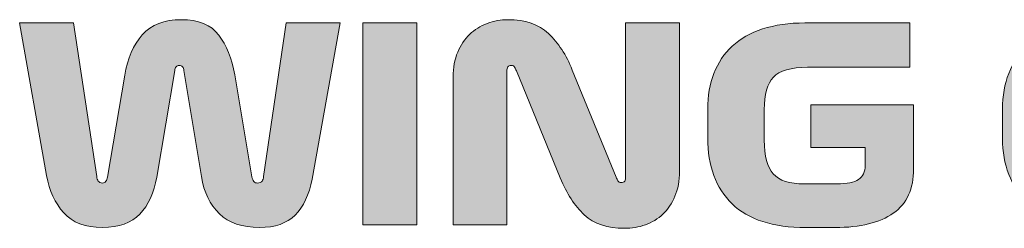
# Model space of a CAD drawing. Header units: millimetres. Extents: x 7 to 595, y -296 to -6.
# Tile 58 of 131: x 250.76 to 264.76, y -251.27 to -248.3. Entities that reach past the tile are written whole.
import ezdxf

# ---------------------------------------------------------------- set-up
doc = ezdxf.new("R2010")
doc.units = ezdxf.units.MM
doc.header["$MEASUREMENT"] = 0
doc.layers.add('Layer 1', color=7, linetype='Continuous', lineweight=0)

# ---------------------------------------------------------------- blocks, each defined once
blk = doc.blocks.new('Block_44')
at = {"layer": 'Layer 1', "true_color": 0x010101, "transparency": 33554687}
h = blk.add_hatch(color=18, dxfattribs=at)
edge = h.paths.add_edge_path()
edge.add_spline(control_points=[(251.526, -248.346), (251.526, -248.346), (251.855, -250.531), (251.855, -250.531), (251.858, -250.557), (251.865, -250.579), (251.878, -250.596), (251.891, -250.614), (251.91, -250.623), (251.936, -250.623), (251.958, -250.623), (251.976, -250.615), (251.987, -250.598), (251.999, -250.582), (252.006, -250.562), (252.008, -250.539), (252.008, -250.539), (252.253, -249.088), (252.253, -249.088), (252.294, -248.851), (252.377, -248.66), (252.504, -248.516), (252.63, -248.372), (252.814, -248.3), (253.057, -248.3), (253.302, -248.3), (253.48, -248.373), (253.591, -248.518), (253.702, -248.664), (253.778, -248.852), (253.819, -249.085), (253.819, -249.085), (254.063, -250.535), (254.063, -250.535), (254.069, -250.563), (254.078, -250.585), (254.09, -250.6), (254.103, -250.616), (254.12, -250.623), (254.14, -250.623), (254.173, -250.623), (254.196, -250.614), (254.207, -250.596), (254.219, -250.579), (254.226, -250.556), (254.228, -250.528), (254.228, -250.528), (254.55, -248.346), (254.55, -248.346), (254.55, -248.346), (255.315, -248.346), (255.315, -248.346), (255.315, -248.346), (254.917, -250.566), (254.917, -250.566), (254.876, -250.79), (254.796, -250.961), (254.678, -251.079), (254.559, -251.196), (254.39, -251.255), (254.171, -251.255), (253.926, -251.255), (253.736, -251.19), (253.6, -251.06), (253.465, -250.929), (253.38, -250.753), (253.344, -250.531), (253.344, -250.531), (253.095, -249.023), (253.095, -249.023), (253.093, -249), (253.086, -248.983), (253.076, -248.97), (253.066, -248.957), (253.05, -248.951), (253.03, -248.951), (253.01, -248.951), (252.994, -248.957), (252.984, -248.97), (252.974, -248.983), (252.968, -249), (252.965, -249.023), (252.965, -249.023), (252.709, -250.539), (252.709, -250.539), (252.67, -250.761), (252.591, -250.936), (252.469, -251.063), (252.348, -251.191), (252.172, -251.255), (251.939, -251.255), (251.694, -251.255), (251.51, -251.185), (251.386, -251.046), (251.263, -250.907), (251.181, -250.73), (251.143, -250.516), (251.143, -250.516), (250.76, -248.346), (250.76, -248.346), (250.76, -248.346), (251.526, -248.346), (251.526, -248.346)], knot_values=[0, 0, 0, 0, 1, 1, 1, 2, 2, 2, 3, 3, 3, 4, 4, 4, 5, 5, 5, 6, 6, 6, 7, 7, 7, 8, 8, 8, 9, 9, 9, 10, 10, 10, 11, 11, 11, 12, 12, 12, 13, 13, 13, 14, 14, 14, 15, 15, 15, 16, 16, 16, 17, 17, 17, 18, 18, 18, 19, 19, 19, 20, 20, 20, 21, 21, 21, 22, 22, 22, 23, 23, 23, 24, 24, 24, 25, 25, 25, 26, 26, 26, 27, 27, 27, 28, 28, 28, 29, 29, 29, 30, 30, 30, 31, 31, 31, 32, 32, 32, 33, 33, 33, 34, 34, 34, 34], degree=3, periodic=0)
blk.add_hatch(color=18, dxfattribs=at).paths.add_polyline_path([(255.64, -251.217), (255.64, -248.346), (256.406, -248.346), (256.406, -251.217)])
h = blk.add_hatch(color=18, dxfattribs=at)
edge = h.paths.add_edge_path()
edge.add_spline(control_points=[(256.923, -251.217), (256.923, -251.217), (256.923, -249.111), (256.923, -249.111), (256.923, -248.981), (256.944, -248.865), (256.988, -248.763), (257.031, -248.661), (257.088, -248.576), (257.158, -248.509), (257.228, -248.441), (257.311, -248.389), (257.407, -248.354), (257.503, -248.318), (257.601, -248.3), (257.703, -248.3), (257.948, -248.3), (258.14, -248.366), (258.279, -248.497), (258.419, -248.629), (258.531, -248.801), (258.618, -249.016), (258.618, -249.016), (259.242, -250.539), (259.242, -250.539), (259.25, -250.557), (259.258, -250.574), (259.267, -250.591), (259.276, -250.607), (259.29, -250.616), (259.311, -250.616), (259.336, -250.616), (259.354, -250.609), (259.363, -250.595), (259.371, -250.581), (259.376, -250.561), (259.376, -250.535), (259.376, -250.535), (259.376, -248.346), (259.376, -248.346), (259.376, -248.346), (260.142, -248.346), (260.142, -248.346), (260.142, -248.346), (260.142, -250.455), (260.142, -250.455), (260.142, -250.59), (260.12, -250.709), (260.076, -250.811), (260.033, -250.913), (259.976, -250.998), (259.906, -251.065), (259.836, -251.133), (259.753, -251.183), (259.657, -251.217), (259.562, -251.25), (259.463, -251.266), (259.361, -251.266), (259.116, -251.266), (258.925, -251.203), (258.788, -251.075), (258.652, -250.947), (258.538, -250.773), (258.446, -250.551), (258.446, -250.551), (257.822, -249.027), (257.822, -249.027), (257.814, -249.009), (257.806, -248.992), (257.797, -248.976), (257.788, -248.959), (257.774, -248.951), (257.753, -248.951), (257.728, -248.951), (257.71, -248.958), (257.702, -248.972), (257.693, -248.986), (257.688, -249.006), (257.688, -249.031), (257.688, -249.031), (257.688, -251.217), (257.688, -251.217), (257.688, -251.217), (256.923, -251.217), (256.923, -251.217)], knot_values=[0, 0, 0, 0, 1, 1, 1, 2, 2, 2, 3, 3, 3, 4, 4, 4, 5, 5, 5, 6, 6, 6, 7, 7, 7, 8, 8, 8, 9, 9, 9, 10, 10, 10, 11, 11, 11, 12, 12, 12, 13, 13, 13, 14, 14, 14, 15, 15, 15, 16, 16, 16, 17, 17, 17, 18, 18, 18, 19, 19, 19, 20, 20, 20, 21, 21, 21, 22, 22, 22, 23, 23, 23, 24, 24, 24, 25, 25, 25, 26, 26, 26, 27, 27, 27, 28, 28, 28, 28], degree=3, periodic=0)
h = blk.add_hatch(color=18, dxfattribs=at)
edge = h.paths.add_edge_path()
edge.add_spline(control_points=[(263.418, -248.346), (263.418, -248.346), (263.418, -248.977), (263.418, -248.977), (263.418, -248.977), (261.963, -248.977), (261.963, -248.977), (261.726, -248.977), (261.564, -249.024), (261.477, -249.117), (261.391, -249.21), (261.347, -249.364), (261.347, -249.578), (261.347, -249.578), (261.347, -250.011), (261.347, -250.011), (261.347, -250.238), (261.39, -250.399), (261.475, -250.493), (261.561, -250.588), (261.707, -250.635), (261.914, -250.635), (261.914, -250.635), (262.381, -250.635), (262.381, -250.635), (262.523, -250.635), (262.626, -250.614), (262.689, -250.572), (262.751, -250.53), (262.783, -250.463), (262.783, -250.371), (262.783, -250.371), (262.783, -250.118), (262.783, -250.118), (262.783, -250.118), (262.009, -250.118), (262.009, -250.118), (262.009, -250.118), (262.009, -249.513), (262.009, -249.513), (262.009, -249.513), (263.471, -249.513), (263.471, -249.513), (263.471, -249.513), (263.471, -250.42), (263.471, -250.42), (263.471, -250.706), (263.375, -250.917), (263.182, -251.052), (262.99, -251.187), (262.714, -251.255), (262.354, -251.255), (262.354, -251.255), (261.937, -251.255), (261.937, -251.255), (261.47, -251.255), (261.121, -251.143), (260.89, -250.918), (260.659, -250.693), (260.543, -250.381), (260.543, -249.98), (260.543, -249.98), (260.543, -249.571), (260.543, -249.571), (260.543, -249.384), (260.573, -249.215), (260.631, -249.064), (260.69, -248.912), (260.777, -248.783), (260.892, -248.677), (261.007, -248.571), (261.151, -248.489), (261.324, -248.432), (261.498, -248.375), (261.698, -248.346), (261.925, -248.346), (261.925, -248.346), (263.418, -248.346), (263.418, -248.346)], knot_values=[0, 0, 0, 0, 1, 1, 1, 2, 2, 2, 3, 3, 3, 4, 4, 4, 5, 5, 5, 6, 6, 6, 7, 7, 7, 8, 8, 8, 9, 9, 9, 10, 10, 10, 11, 11, 11, 12, 12, 12, 13, 13, 13, 14, 14, 14, 15, 15, 15, 16, 16, 16, 17, 17, 17, 18, 18, 18, 19, 19, 19, 20, 20, 20, 21, 21, 21, 22, 22, 22, 23, 23, 23, 24, 24, 24, 25, 25, 25, 26, 26, 26, 26], degree=3, periodic=0)
h = blk.add_hatch(color=18, dxfattribs=at)
edge = h.paths.add_edge_path()
edge.add_spline(control_points=[(267.226, -250.585), (267.226, -250.585), (267.226, -251.217), (267.226, -251.217), (267.226, -251.217), (266.116, -251.217), (266.116, -251.217), (265.889, -251.217), (265.689, -251.188), (265.515, -251.13), (265.342, -251.073), (265.198, -250.991), (265.083, -250.885), (264.968, -250.78), (264.881, -250.651), (264.823, -250.499), (264.764, -250.347), (264.734, -250.178), (264.734, -249.992), (264.734, -249.992), (264.734, -249.571), (264.734, -249.571), (264.734, -249.384), (264.764, -249.215), (264.823, -249.064), (264.881, -248.912), (264.968, -248.783), (265.083, -248.677), (265.198, -248.571), (265.342, -248.489), (265.515, -248.432), (265.689, -248.375), (265.889, -248.346), (266.116, -248.346), (266.116, -248.346), (267.207, -248.346), (267.207, -248.346), (267.207, -248.346), (267.207, -248.977), (267.207, -248.977), (267.207, -248.977), (266.154, -248.977), (266.154, -248.977), (265.917, -248.977), (265.755, -249.024), (265.668, -249.117), (265.582, -249.21), (265.538, -249.364), (265.538, -249.578), (265.538, -249.578), (265.538, -249.984), (265.538, -249.984), (265.538, -250.198), (265.583, -250.352), (265.672, -250.445), (265.761, -250.538), (265.929, -250.585), (266.174, -250.585), (266.174, -250.585), (267.226, -250.585), (267.226, -250.585)], knot_values=[0, 0, 0, 0, 1, 1, 1, 2, 2, 2, 3, 3, 3, 4, 4, 4, 5, 5, 5, 6, 6, 6, 7, 7, 7, 8, 8, 8, 9, 9, 9, 10, 10, 10, 11, 11, 11, 12, 12, 12, 13, 13, 13, 14, 14, 14, 15, 15, 15, 16, 16, 16, 17, 17, 17, 18, 18, 18, 19, 19, 19, 20, 20, 20, 20], degree=3, periodic=0)
at = {"layer": 'Layer 1'}
blk.add_lwpolyline([(255.64, -251.217), (255.64, -248.346), (256.406, -248.346), (256.406, -251.217)], close=True, dxfattribs=at)
for points, knots in [([(251.526, -248.346), (251.526, -248.346), (251.855, -250.531), (251.855, -250.531), (251.858, -250.557), (251.865, -250.579), (251.878, -250.596), (251.891, -250.614), (251.91, -250.623), (251.936, -250.623), (251.958, -250.623), (251.976, -250.615), (251.987, -250.598), (251.999, -250.582), (252.006, -250.562), (252.008, -250.539), (252.008, -250.539), (252.253, -249.088), (252.253, -249.088), (252.294, -248.851), (252.377, -248.66), (252.504, -248.516), (252.63, -248.372), (252.814, -248.3), (253.057, -248.3), (253.302, -248.3), (253.48, -248.373), (253.591, -248.518), (253.702, -248.664), (253.778, -248.852), (253.819, -249.085), (253.819, -249.085), (254.063, -250.535), (254.063, -250.535), (254.069, -250.563), (254.078, -250.585), (254.09, -250.6), (254.103, -250.616), (254.12, -250.623), (254.14, -250.623), (254.173, -250.623), (254.196, -250.614), (254.207, -250.596), (254.219, -250.579), (254.226, -250.556), (254.228, -250.528), (254.228, -250.528), (254.55, -248.346), (254.55, -248.346), (254.55, -248.346), (255.315, -248.346), (255.315, -248.346), (255.315, -248.346), (254.917, -250.566), (254.917, -250.566), (254.876, -250.79), (254.796, -250.961), (254.678, -251.079), (254.559, -251.196), (254.39, -251.255), (254.171, -251.255), (253.926, -251.255), (253.736, -251.19), (253.6, -251.06), (253.465, -250.929), (253.38, -250.753), (253.344, -250.531), (253.344, -250.531), (253.095, -249.023), (253.095, -249.023), (253.093, -249), (253.086, -248.983), (253.076, -248.97), (253.066, -248.957), (253.05, -248.951), (253.03, -248.951), (253.01, -248.951), (252.994, -248.957), (252.984, -248.97), (252.974, -248.983), (252.968, -249), (252.965, -249.023), (252.965, -249.023), (252.709, -250.539), (252.709, -250.539), (252.67, -250.761), (252.591, -250.936), (252.469, -251.063), (252.348, -251.191), (252.172, -251.255), (251.939, -251.255), (251.694, -251.255), (251.51, -251.185), (251.386, -251.046), (251.263, -250.907), (251.181, -250.73), (251.143, -250.516), (251.143, -250.516), (250.76, -248.346), (250.76, -248.346), (250.76, -248.346), (251.526, -248.346), (251.526, -248.346)], [0, 0, 0, 0, 1, 1, 1, 2, 2, 2, 3, 3, 3, 4, 4, 4, 5, 5, 5, 6, 6, 6, 7, 7, 7, 8, 8, 8, 9, 9, 9, 10, 10, 10, 11, 11, 11, 12, 12, 12, 13, 13, 13, 14, 14, 14, 15, 15, 15, 16, 16, 16, 17, 17, 17, 18, 18, 18, 19, 19, 19, 20, 20, 20, 21, 21, 21, 22, 22, 22, 23, 23, 23, 24, 24, 24, 25, 25, 25, 26, 26, 26, 27, 27, 27, 28, 28, 28, 29, 29, 29, 30, 30, 30, 31, 31, 31, 32, 32, 32, 33, 33, 33, 34, 34, 34, 34]), ([(256.923, -251.217), (256.923, -251.217), (256.923, -249.111), (256.923, -249.111), (256.923, -248.981), (256.944, -248.865), (256.988, -248.763), (257.031, -248.661), (257.088, -248.576), (257.158, -248.509), (257.228, -248.441), (257.311, -248.389), (257.407, -248.354), (257.503, -248.318), (257.601, -248.3), (257.703, -248.3), (257.948, -248.3), (258.14, -248.366), (258.279, -248.497), (258.419, -248.629), (258.531, -248.801), (258.618, -249.016), (258.618, -249.016), (259.242, -250.539), (259.242, -250.539), (259.25, -250.557), (259.258, -250.574), (259.267, -250.591), (259.276, -250.607), (259.29, -250.616), (259.311, -250.616), (259.336, -250.616), (259.354, -250.609), (259.363, -250.595), (259.371, -250.581), (259.376, -250.561), (259.376, -250.535), (259.376, -250.535), (259.376, -248.346), (259.376, -248.346), (259.376, -248.346), (260.142, -248.346), (260.142, -248.346), (260.142, -248.346), (260.142, -250.455), (260.142, -250.455), (260.142, -250.59), (260.12, -250.709), (260.076, -250.811), (260.033, -250.913), (259.976, -250.998), (259.906, -251.065), (259.836, -251.133), (259.753, -251.183), (259.657, -251.217), (259.562, -251.25), (259.463, -251.266), (259.361, -251.266), (259.116, -251.266), (258.925, -251.203), (258.788, -251.075), (258.652, -250.947), (258.538, -250.773), (258.446, -250.551), (258.446, -250.551), (257.822, -249.027), (257.822, -249.027), (257.814, -249.009), (257.806, -248.992), (257.797, -248.976), (257.788, -248.959), (257.774, -248.951), (257.753, -248.951), (257.728, -248.951), (257.71, -248.958), (257.702, -248.972), (257.693, -248.986), (257.688, -249.006), (257.688, -249.031), (257.688, -249.031), (257.688, -251.217), (257.688, -251.217), (257.688, -251.217), (256.923, -251.217), (256.923, -251.217)], [0, 0, 0, 0, 1, 1, 1, 2, 2, 2, 3, 3, 3, 4, 4, 4, 5, 5, 5, 6, 6, 6, 7, 7, 7, 8, 8, 8, 9, 9, 9, 10, 10, 10, 11, 11, 11, 12, 12, 12, 13, 13, 13, 14, 14, 14, 15, 15, 15, 16, 16, 16, 17, 17, 17, 18, 18, 18, 19, 19, 19, 20, 20, 20, 21, 21, 21, 22, 22, 22, 23, 23, 23, 24, 24, 24, 25, 25, 25, 26, 26, 26, 27, 27, 27, 28, 28, 28, 28]), ([(263.418, -248.346), (263.418, -248.346), (263.418, -248.977), (263.418, -248.977), (263.418, -248.977), (261.963, -248.977), (261.963, -248.977), (261.726, -248.977), (261.564, -249.024), (261.477, -249.117), (261.391, -249.21), (261.347, -249.364), (261.347, -249.578), (261.347, -249.578), (261.347, -250.011), (261.347, -250.011), (261.347, -250.238), (261.39, -250.399), (261.475, -250.493), (261.561, -250.588), (261.707, -250.635), (261.914, -250.635), (261.914, -250.635), (262.381, -250.635), (262.381, -250.635), (262.523, -250.635), (262.626, -250.614), (262.689, -250.572), (262.751, -250.53), (262.783, -250.463), (262.783, -250.371), (262.783, -250.371), (262.783, -250.118), (262.783, -250.118), (262.783, -250.118), (262.009, -250.118), (262.009, -250.118), (262.009, -250.118), (262.009, -249.513), (262.009, -249.513), (262.009, -249.513), (263.471, -249.513), (263.471, -249.513), (263.471, -249.513), (263.471, -250.42), (263.471, -250.42), (263.471, -250.706), (263.375, -250.917), (263.182, -251.052), (262.99, -251.187), (262.714, -251.255), (262.354, -251.255), (262.354, -251.255), (261.937, -251.255), (261.937, -251.255), (261.47, -251.255), (261.121, -251.143), (260.89, -250.918), (260.659, -250.693), (260.543, -250.381), (260.543, -249.98), (260.543, -249.98), (260.543, -249.571), (260.543, -249.571), (260.543, -249.384), (260.573, -249.215), (260.631, -249.064), (260.69, -248.912), (260.777, -248.783), (260.892, -248.677), (261.007, -248.571), (261.151, -248.489), (261.324, -248.432), (261.498, -248.375), (261.698, -248.346), (261.925, -248.346), (261.925, -248.346), (263.418, -248.346), (263.418, -248.346)], [0, 0, 0, 0, 1, 1, 1, 2, 2, 2, 3, 3, 3, 4, 4, 4, 5, 5, 5, 6, 6, 6, 7, 7, 7, 8, 8, 8, 9, 9, 9, 10, 10, 10, 11, 11, 11, 12, 12, 12, 13, 13, 13, 14, 14, 14, 15, 15, 15, 16, 16, 16, 17, 17, 17, 18, 18, 18, 19, 19, 19, 20, 20, 20, 21, 21, 21, 22, 22, 22, 23, 23, 23, 24, 24, 24, 25, 25, 25, 26, 26, 26, 26]), ([(267.226, -250.585), (267.226, -250.585), (267.226, -251.217), (267.226, -251.217), (267.226, -251.217), (266.116, -251.217), (266.116, -251.217), (265.889, -251.217), (265.689, -251.188), (265.515, -251.13), (265.342, -251.073), (265.198, -250.991), (265.083, -250.885), (264.968, -250.78), (264.881, -250.651), (264.823, -250.499), (264.764, -250.347), (264.734, -250.178), (264.734, -249.992), (264.734, -249.992), (264.734, -249.571), (264.734, -249.571), (264.734, -249.384), (264.764, -249.215), (264.823, -249.064), (264.881, -248.912), (264.968, -248.783), (265.083, -248.677), (265.198, -248.571), (265.342, -248.489), (265.515, -248.432), (265.689, -248.375), (265.889, -248.346), (266.116, -248.346), (266.116, -248.346), (267.207, -248.346), (267.207, -248.346), (267.207, -248.346), (267.207, -248.977), (267.207, -248.977), (267.207, -248.977), (266.154, -248.977), (266.154, -248.977), (265.917, -248.977), (265.755, -249.024), (265.668, -249.117), (265.582, -249.21), (265.538, -249.364), (265.538, -249.578), (265.538, -249.578), (265.538, -249.984), (265.538, -249.984), (265.538, -250.198), (265.583, -250.352), (265.672, -250.445), (265.761, -250.538), (265.929, -250.585), (266.174, -250.585), (266.174, -250.585), (267.226, -250.585), (267.226, -250.585)], [0, 0, 0, 0, 1, 1, 1, 2, 2, 2, 3, 3, 3, 4, 4, 4, 5, 5, 5, 6, 6, 6, 7, 7, 7, 8, 8, 8, 9, 9, 9, 10, 10, 10, 11, 11, 11, 12, 12, 12, 13, 13, 13, 14, 14, 14, 15, 15, 15, 16, 16, 16, 17, 17, 17, 18, 18, 18, 19, 19, 19, 20, 20, 20, 20])]:
    blk.add_open_spline(points, degree=3, knots=knots, dxfattribs=at)
blk = doc.blocks.new('Block_39')
at = {"layer": 'Layer 1'}
blk.add_blockref('Block_44', (0, 0), dxfattribs=at)

msp = doc.modelspace()

# ---------------------------------------------------------------- block references
at = {"layer": 'Layer 1'}
msp.add_blockref('Block_39', (0, 0), dxfattribs=at)

doc.saveas('drawing.dxf')
